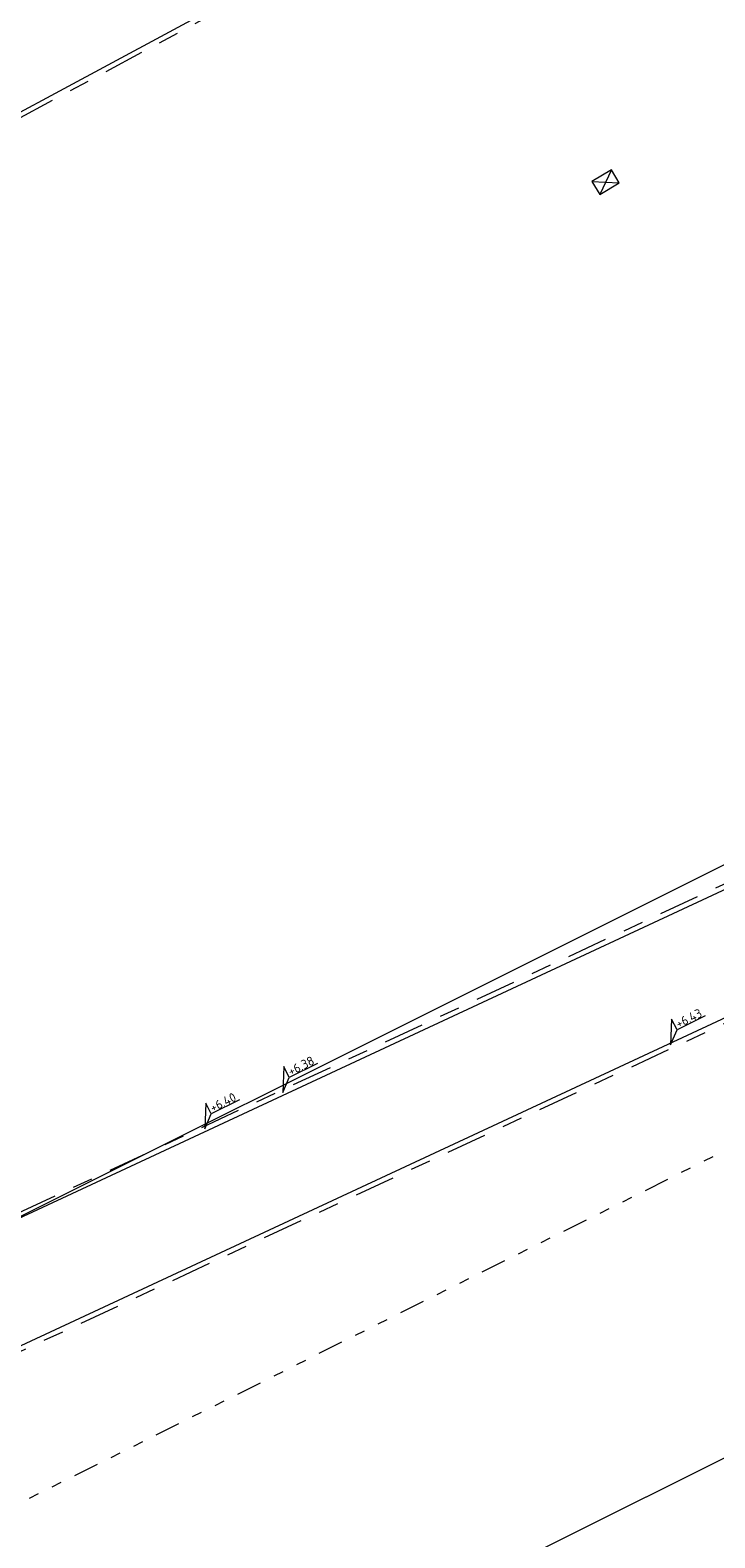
# Model space of a CAD drawing. Header units: metres. Extents: x 155090 to 155676, y 461362 to 461889.
# Tile 50 of 98: x 155258 to 155272, y 461571 to 461600. Entities that reach past the tile are written whole.
import ezdxf
from ezdxf.enums import TextEntityAlignment as Align

# ---------------------------------------------------------------- set-up
doc = ezdxf.new("R2010")
doc.units = ezdxf.units.M
doc.linetypes.add('AL-TEKENBLADGRENS', pattern=[11.5, 2.5, -1.5, 1, -1.5, 1, -1.5, 2.5])
doc.linetypes.add('VH-OPSLUITBAND-SO', pattern=[10, 4, -2, 2, -2])
doc.layers.get('0').update_dxf_attribs({"lineweight": 18})
doc.layers.add('B-WE-RI-HWA_KOLK-S-200', color=150, linetype='Continuous', lineweight=18, true_color=0x007fff)
for name, color, linetype, lineweight in [('N-WE-VH-KANTOPSLUITING_OPSLUITBAND_100X200-G', 150, 'VH-OPSLUITBAND-SO', 18), ('N-WE-VH-KANTOPSLUITING_VOORKANT_BAND-G', 50, 'Continuous', 18), ('X-XX-AL-BLADSCHEIDING-G', 7, 'AL-TEKENBLADGRENS', 18), ('X-XX-AL-HOOGTELABEL-S', 7, 'Continuous', 18)]:
    doc.layers.add(name, color=color, linetype=linetype, lineweight=lineweight)
doc.layers.add('X-XX-AL-HULPLIJN', color=4, linetype='Continuous', lineweight=18, plot=False)
doc.styles.add('NLCS-ISO', font='NLCS-ISO.ttf')

# ---------------------------------------------------------------- blocks, each defined once
blk = doc.blocks.new('B-SRI-KOLK_STRAAT-SO')
for p, q in [((-1.125, 0), (1.125, 1.5)), ((1.125, 0), (-1.125, 1.5))]:
    blk.add_line(p, q)
blk.add_lwpolyline([(-1.125, 0), (1.125, 0), (1.125, 1.5), (-1.125, 1.5)], close=True)
blk = doc.blocks.new('*U15')
at = {"lineweight": 18}
for p, q in [((2.46, 4.47), (0, 0)), ((2.46, 2.07), (2.46, 4.47)), ((0, 0), (2.46, 2.07)), ((8.66, 2.07), (2.46, 2.07))]:
    blk.add_line(p, q, dxfattribs=at)
at = {"lineweight": 18, "style": 'NLCS-ISO'}
blk.add_attdef('...', text='', height=1.8, dxfattribs=at).set_placement((5.56, 1.65), align=Align.BOTTOM_CENTER)

msp = doc.modelspace()

# ---------------------------------------------------------------- linework, layer by layer
at = {"layer": 'N-WE-VH-KANTOPSLUITING_OPSLUITBAND_100X200-G', "ltscale": 0.2, "flags": 128}
for points in [[(155248.411, 461586.665), (155245.572, 461591.997), (155286.338, 461613.926), (155289.219, 461608.535)], [(155292.19, 461606.795), (155290.603, 461605.947), (155296.467, 461594.976), (155254.449, 461575.4), (155249.794, 461584.074)], [(155241.002, 461566.388), (155297.584, 461592.737), (155297.584, 461592.737), (155307.517, 461574.36)]]:
    msp.add_lwpolyline(points, dxfattribs=at)
at = {"layer": 'N-WE-VH-KANTOPSLUITING_VOORKANT_BAND-G', "ltscale": 0.2, "flags": 128}
for points in [[(155248.323, 461586.618), (155245.437, 461592.038), (155286.378, 461614.061), (155289.312, 461608.573)], [(155292.237, 461606.707), (155290.738, 461605.906), (155296.605, 461594.93), (155254.405, 461575.269), (155249.706, 461584.027)], [(155240.947, 461566.473), (155297.627, 461592.867)]]:
    msp.add_lwpolyline(points, dxfattribs=at)
at = {"layer": 'X-XX-AL-BLADSCHEIDING-G', "ltscale": 0.2, "flags": 128}
msp.add_lwpolyline([(155365.722, 461625.14), (155196.789, 461540.728)], dxfattribs=at)
at = {"layer": 'X-XX-AL-HULPLIJN'}
for points in [[(155163.247, 461517.914), (155377.343, 461624.892), (155304.012, 461771.648), (155089.916, 461664.669)], [(155438.147, 461483.593), (155364.817, 461630.348), (155192.29, 461544.14), (155265.621, 461397.385)]]:
    msp.add_lwpolyline(points, close=True, dxfattribs=at)

# ---------------------------------------------------------------- block references
at = {"layer": 'B-WE-RI-HWA_KOLK-S-200', "xscale": 0.2, "yscale": 0.2, "zscale": 0.2, "rotation": 210.9430202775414}
msp.add_blockref('B-SRI-KOLK_STRAAT-SO', (155269.419, 461597.501), dxfattribs=at)
at = {"layer": 'X-XX-AL-HOOGTELABEL-S', "xscale": 0.1, "yscale": 0.1, "zscale": 0.1, "rotation": 26.55025936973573}
for p, values in [((155270.779, 461580.328), {'...': '+6.43'}), ((155263.12, 461579.389), {'...': '+6.38'}), ((155261.578, 461578.668), {'...': '+6.40'})]:
    msp.add_blockref('*U15', p, dxfattribs=at).add_auto_attribs(values)

doc.saveas('drawing.dxf')
